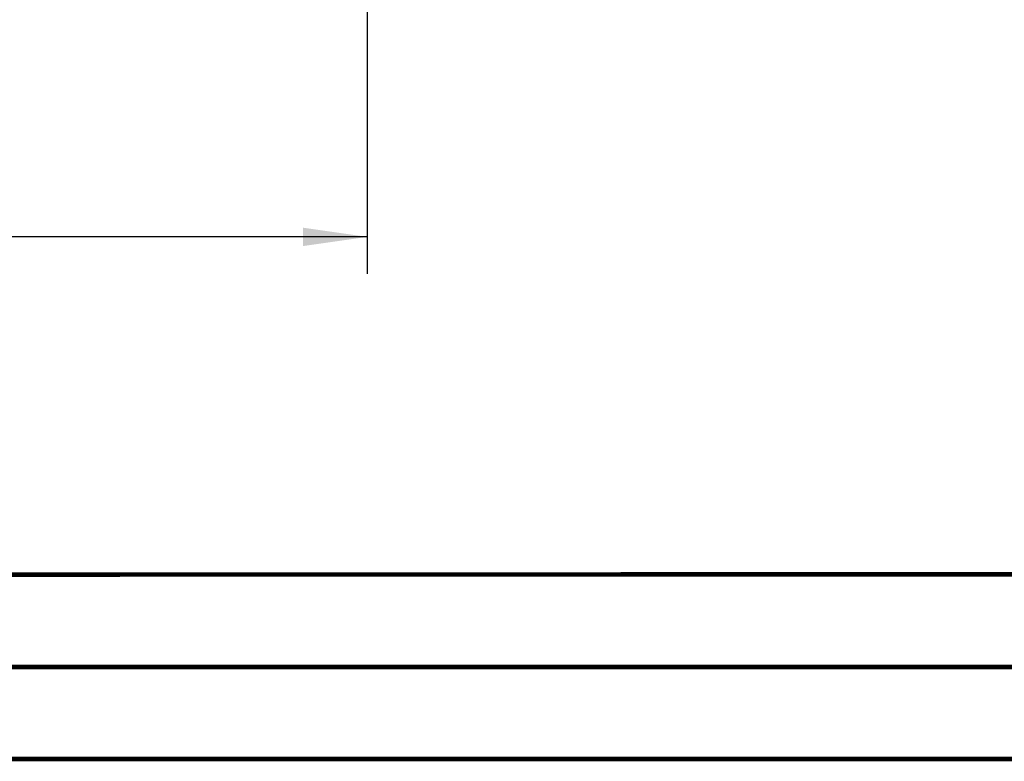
# Model space of a CAD drawing. Header units: millimetres. Extents: x 0 to 420, y 0 to 297.
# Tile 13 of 82: x 154 to 207, y 0 to 40. Entities that reach past the tile are written whole.
import ezdxf

# ---------------------------------------------------------------- set-up
doc = ezdxf.new("R2010")
doc.units = ezdxf.units.MM
doc.header["$LTSCALE"] = 23.1
doc.layers.get('0').update_dxf_attribs({"linetype": 'CONTINUOUS'})
doc.layers.add('DIM_PILOTEES', color=7, linetype='CONTINUOUS')
doc.styles.get("Standard").update_dxf_attribs({"font": 'txt', "width": 0.7})
doc.dimstyles.new('DIMSTYLE_3', dxfattribs={"dimtxt": 2.5, "dimasz": 3.5, "dimexe": 2, "dimexo": 0, "dimtad": 1, "dimdec": 1, "dimlfac": 3.333333, "dimdsep": 46, "dimtxsty": 'Standard', "dimblk": '_FILLED', "dimblk1": '_FILLED', "dimblk2": '_FILLED', "dimcen": 0.09, "dimazin": 2, "dimtp": 0.5, "dimtm": 0.5, "dimtfac": 1, "dimtdec": 1, "dimtofl": 0, "dimtmove": 0, "dimatfit": 3, "dimldrblk": '_FILLED', "dimfxl": 0, "dimtolj": 1, "dimarcsym": 0})

# ---------------------------------------------------------------- blocks, each defined once
blk = doc.blocks.new('_FILLED')
at = {"color": 0, "linetype": 'ByBlock'}
blk.add_solid([(0, 0), (-1, 0.143), (-1, -0.143)], dxfattribs=at)
blk = doc.blocks.new('*D6')
at = {"layer": 'DIM_PILOTEES', "color": 2, "linetype": 'Continuous'}
for p, q in [((73.66, 69.034), (73.66, 26.35)), ((172.718, 69.034), (172.718, 26.35)), ((73.66, 28.35), (123.189, 28.35)), ((172.718, 28.35), (123.189, 28.35))]:
    blk.add_line(p, q, dxfattribs=at)
at = {"layer": 'DIM_PILOTEES', "color": 2, "linetype": 'Continuous', "xscale": 3.5, "yscale": 3.5, "zscale": 3.5, "rotation": 180}
blk.add_blockref('_FILLED', (73.66, 28.35), dxfattribs=at)
at = {"layer": 'DIM_PILOTEES', "color": 2, "linetype": 'Continuous', "xscale": 3.5, "yscale": 3.5, "zscale": 3.5}
blk.add_blockref('_FILLED', (172.718, 28.35), dxfattribs=at)
at = {"layer": 'DIM_PILOTEES', "color": 2, "linetype": 'Continuous', "insert": (123.189, 31.475), "char_height": 2.5, "width": 13.39286, "attachment_point": 2, "line_spacing_factor": 0.9}
blk.add_mtext('{\\ftxt;\\W0.0001;\\H0.0001;\\~}{\\ftxt;\\W3.5714285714;\\H2.5; }{\\ftxt;\\W0.0001;\\H0.0001;\\~}', dxfattribs=at)

msp = doc.modelspace()

# ---------------------------------------------------------------- linework, layer by layer
at = {"color": 7, "linetype": 'Continuous'}
msp.add_line((409.86, 10.0737), (25.007, 10.0134), dxfattribs=at)
at = {"color": 7, "linetype": 'Continuous', "const_width": 0.25}
for points in [[(409.8307, 10.048), (25, 10)], [(20, 5), (415, 5)], [(420, 0), (0, 0)]]:
    msp.add_lwpolyline(points, dxfattribs=at)

# ---------------------------------------------------------------- dimensions: what is measured, and where the dimension line sits
at = {"layer": 'DIM_PILOTEES', "color": 2, "linetype": 'Continuous'}
dim = msp.add_linear_dim(base=(73.6601, 28.3502), p1=(172.7182, 69.0345), p2=(73.6601, 69.0345), angle=180, text='{\\ftxt;\\W0.0001;\\H0.0001;\\~}{\\ftxt;\\W3.5714285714;\\H2.5; }{\\ftxt;\\W0.0001;\\H0.0001;\\~}', dimstyle='DIMSTYLE_3', dxfattribs=at)
dim.commit()
dim.dimension.update_dxf_attribs({"geometry": '*D6', "text_midpoint": (122.832, 28.3502), "dimtype": 160})

doc.saveas('drawing.dxf')
